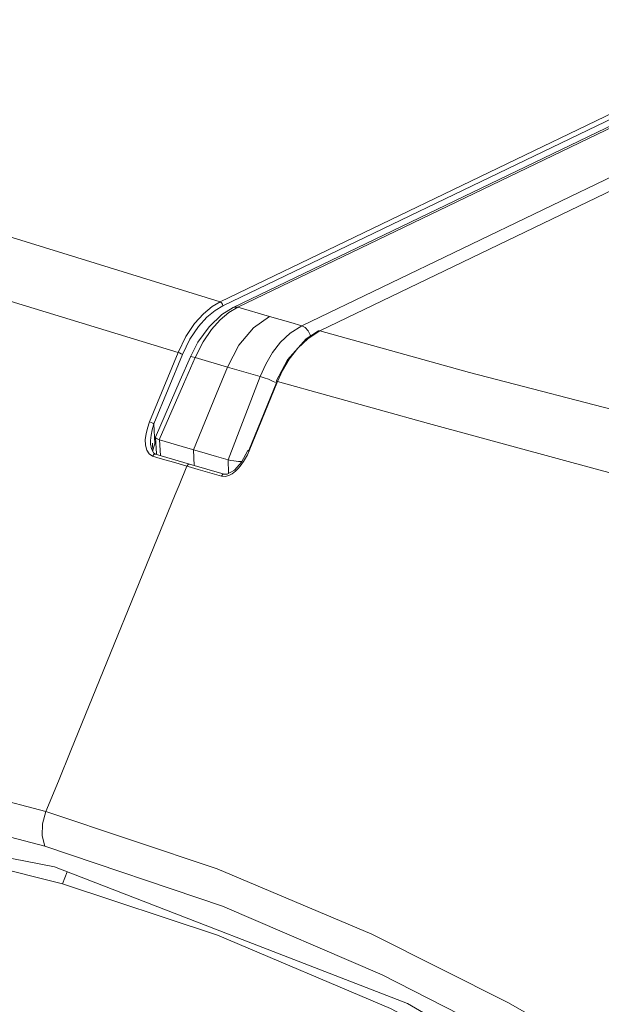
# Model space of a CAD drawing. Header units: millimetres. Extents: x 3925 to 5043, y -86 to 778.
# Tile 139 of 164: x 4796.28 to 4800.54, y 486.02 to 493.24. Entities that reach past the tile are written whole.
import ezdxf

# ---------------------------------------------------------------- set-up
doc = ezdxf.new("R2010")
doc.units = ezdxf.units.MM
doc.header["$LTSCALE"] = 46.255
for name, color, linetype in [('H30K-FRONT-CDXF_CONTINUOUS_LINE', 7, 'CONTINUOUS'), ('H30K-INDICATDXF_CONTINUOUS_LINE', 7, 'CONTINUOUS'), ('H30K-TOP-COVDXF_CONTINUOUS_LINE', 7, 'CONTINUOUS')]:
    doc.layers.add(name, color=color, linetype=linetype)

msp = doc.modelspace()

# ---------------------------------------------------------------- linework, layer by layer
at = {"layer": 'H30K-FRONT-CDXF_CONTINUOUS_LINE', "color": 7, "linetype": 'Continuous', "lineweight": 0}
msp.add_line((4796.6326, 486.9934), (4796.5977, 486.9062), dxfattribs=at)
for points in [[(4796.5979, 486.9062), (4795.4784, 487.1865), (4794.2438, 487.3812), (4792.8723, 487.4548), (4791.8588, 487.3846)], [(4806.2636, 480.351), (4805.0315, 481.6641), (4803.5965, 482.9849), (4801.9971, 484.2309), (4800.4228, 485.2444), (4799.0001, 485.9924), (4797.7324, 486.5298), (4796.5979, 486.9062)]]:
    msp.add_lwpolyline(points, dxfattribs=at)
at = {"layer": 'H30K-INDICATDXF_CONTINUOUS_LINE', "color": 7, "linetype": 'Continuous', "lineweight": 0}
for p, q in [((4802.1264, 493.1897), (4797.8484, 491.1283)), ((4802.1607, 493.1917), (4797.8827, 491.1303)), ((4798.3494, 490.9946), (4802.6274, 493.0559)), ((4797.8827, 491.1303), (4797.8166, 491.0909)), ((4797.8827, 491.1303), (4798.1145, 491.0624)), ((4797.8166, 491.0909), (4797.7521, 491.0368)), ((4797.6711, 490.9873), (4797.5895, 490.8736)), ((4797.5895, 490.8736), (4797.5353, 490.7677)), ((4797.6275, 490.8777), (4797.5683, 490.762)), ((4797.5353, 490.7677), (4797.4606, 490.5956)), ((4797.5683, 490.762), (4797.4837, 490.567)), ((4797.5683, 490.762), (4797.5473, 490.7678)), ((4797.5683, 490.762), (4797.8055, 490.6916)), ((4797.7234, 490.4907), (4797.8055, 490.6916)), ((4797.8055, 490.6916), (4798.0464, 490.6229)), ((4797.8118, 490.0127), (4798.0464, 490.6229)), ((4797.4606, 490.5956), (4797.2786, 490.1773)), ((4797.4837, 490.567), (4797.3065, 490.1597)), ((4797.5577, 490.0862), (4797.7234, 490.4907)), ((4797.2786, 490.1773), (4797.2784, 490.1758)), ((4797.2784, 490.1758), (4797.2856, 490.0552)), ((4797.3065, 490.1597), (4797.3078, 490.1593)), ((4797.3147, 490.0443), (4797.3078, 490.1593)), ((4797.5577, 490.0862), (4797.563, 489.9719)), ((4797.8136, 489.9137), (4797.8105, 490.0131)), ((4797.8105, 490.0131), (4797.8118, 490.0127))]:
    msp.add_line(p, q, dxfattribs=at)
for points in [[(4797.8484, 491.1284), (4797.7659, 491.0773), (4797.6711, 490.9873)], [(4797.8827, 491.1303), (4797.8581, 491.1316), (4797.8484, 491.1284)], [(4798.1145, 491.0624), (4797.9955, 490.9788), (4797.8893, 490.8515), (4797.8055, 490.6916)], [(4798.1145, 491.0624), (4798.1917, 491.04), (4798.27, 491.0174), (4798.3494, 490.9946)], [(4797.7521, 491.0368), (4797.6889, 490.9667), (4797.6275, 490.8777)], [(4798.0464, 490.6229), (4798.0874, 490.7142), (4798.1367, 490.7978), (4798.1953, 490.8736), (4798.2646, 490.9402), (4798.3494, 490.9946)], [(4798.3494, 490.9946), (4798.3745, 490.9815), (4798.3964, 490.9585), (4798.4121, 490.929), (4798.4142, 490.9196)], [(4797.5473, 490.7678), (4797.5364, 490.7686), (4797.5353, 490.7677)], [(4798.0464, 490.6229), (4798.0752, 490.6143), (4798.1065, 490.6027), (4798.1359, 490.5899), (4798.1576, 490.5783)], [(4797.2784, 490.1758), (4797.2788, 490.1743), (4797.2828, 490.1703)], [(4797.2828, 490.1703), (4797.292, 490.1653), (4797.3065, 490.1597)], [(4797.4744, 490.1104), (4797.3911, 490.1348), (4797.3078, 490.1593)], [(4797.8105, 490.0131), (4797.7258, 490.0374), (4797.6416, 490.0618), (4797.4744, 490.1104)], [(4797.9118, 490.0004), (4797.9028, 489.9999), (4797.8879, 490.0005), (4797.8706, 490.0022), (4797.8514, 490.0049), (4797.831, 490.0085), (4797.8118, 490.0127)]]:
    msp.add_lwpolyline(points, dxfattribs=at)
at = {"layer": 'H30K-TOP-COVDXF_CONTINUOUS_LINE', "color": 7, "linetype": 'Continuous', "lineweight": 0}
for p, q in [((4797.7526, 491.1688), (4802.0441, 493.2367)), ((4797.7725, 491.1402), (4802.064, 493.2081)), ((4802.7727, 493.0247), (4798.4812, 490.9569)), ((4796.1204, 491.6753), (4797.7526, 491.1688)), ((4795.7946, 491.3016), (4797.4438, 490.7991)), ((4797.6312, 491.0831), (4797.6943, 491.1347)), ((4797.6943, 491.1347), (4797.7526, 491.1688)), ((4797.5931, 490.9887), (4797.656, 491.058)), ((4797.4438, 490.7991), (4797.5012, 490.916)), ((4798.4812, 490.9569), (4798.3957, 490.9023)), ((4798.4812, 490.9569), (4798.4715, 490.9563)), ((4797.268, 490.2766), (4797.4763, 490.7852)), ((4797.2939, 490.4329), (4797.4438, 490.7991)), ((4798.1671, 490.5843), (4797.9588, 490.0757)), ((4798.1728, 490.5871), (4797.9645, 490.0785)), ((4797.2355, 490.2905), (4797.2939, 490.4329)), ((4797.2195, 490.2448), (4797.2355, 490.2905)), ((4797.2549, 490.2327), (4797.268, 490.2766)), ((4797.268, 490.2766), (4797.2748, 490.1292)), ((4797.2095, 490.2029), (4797.2195, 490.2448)), ((4797.2468, 490.1925), (4797.2549, 490.2327)), ((4797.2486, 490.0922), (4797.2429, 490.1278)), ((4797.2588, 490.0742), (4797.256, 490.135)), ((4797.2748, 490.1292), (4797.2576, 490.0762)), ((4797.2653, 490.0626), (4797.2486, 490.0922)), ((4797.3134, 490.023), (4797.2582, 490.0392)), ((4797.2788, 490.0548), (4797.2653, 490.0626)), ((4797.5289, 489.9818), (4797.2787, 490.0548)), ((4797.4274, 489.9896), (4797.3134, 490.023)), ((4797.5917, 489.9418), (4797.4274, 489.9896)), ((4797.452, 489.828), (4797.5085, 489.9661)), ((4797.7819, 489.9085), (4797.5289, 489.9818)), ((4797.6762, 489.9174), (4797.5917, 489.9418)), ((4797.7617, 489.8927), (4797.6762, 489.9174)), ((4797.7909, 489.9071), (4797.7827, 489.9082)), ((4797.423, 489.759), (4797.452, 489.828)), ((4797.7903, 489.8911), (4797.7617, 489.8927)), ((4797.423, 489.759), (4796.6597, 487.8827)), ((4793.9745, 487.5257), (4796.5403, 487.0303)), ((4796.4521, 487.3471), (4796.4771, 487.4369)), ((4797.7305, 487.0166), (4796.4769, 487.437)), ((4797.7705, 486.7419), (4796.4688, 487.1828))]:
    msp.add_line(p, q, dxfattribs=at)
for points in [[(4797.656, 491.058), (4797.7166, 491.1074), (4797.7725, 491.1402)], [(4797.7526, 491.1688), (4797.7622, 491.163), (4797.7695, 491.1525), (4797.7725, 491.1402)], [(4797.5012, 490.916), (4797.5655, 491.011), (4797.6312, 491.0831)], [(4797.4763, 490.7852), (4797.5314, 490.8975), (4797.5931, 490.9887)], [(4798.4715, 490.9563), (4798.3821, 490.899), (4798.2452, 490.7451), (4798.1629, 490.5883)], [(4798.4812, 490.9569), (4799.5791, 490.6532), (4800.8211, 490.3293), (4802.2293, 489.9835)], [(4798.3957, 490.9023), (4798.3206, 490.8304), (4798.2586, 490.7497), (4798.2097, 490.6669), (4798.1728, 490.5871)], [(4797.4438, 490.7991), (4797.4551, 490.7952), (4797.467, 490.7901), (4797.4763, 490.7852)], [(4798.1728, 490.5871), (4798.165, 490.5887), (4798.1629, 490.5883)], [(4798.1728, 490.5871), (4799.2785, 490.2779), (4800.5253, 489.9386), (4801.9351, 489.5662)], [(4797.2355, 490.2905), (4797.2468, 490.2866), (4797.2587, 490.2816), (4797.268, 490.2766)], [(4797.2582, 490.0392), (4797.2321, 490.0552), (4797.2147, 490.083), (4797.2056, 490.1205), (4797.2046, 490.1618), (4797.2095, 490.2029)], [(4797.2429, 490.1286), (4797.2429, 490.1533), (4797.2468, 490.1925)], [(4797.2582, 490.0392), (4797.2694, 490.0533), (4797.2787, 490.0548)], [(4797.9645, 490.0785), (4797.9518, 490.0501), (4797.9381, 490.0241), (4797.9231, 489.9995), (4797.9063, 489.9757), (4797.8867, 489.9522), (4797.8637, 489.9296), (4797.8394, 489.911), (4797.8151, 489.8981), (4797.7903, 489.8911)], [(4797.9546, 490.0797), (4797.9096, 489.9962), (4797.8563, 489.9365), (4797.8031, 489.9081), (4797.7909, 489.9071)], [(4797.9645, 490.0785), (4797.9567, 490.0801), (4797.9546, 490.0797)], [(4797.5085, 489.9661), (4797.5196, 489.9802), (4797.5289, 489.9818)], [(4797.7617, 489.8927), (4797.7728, 489.9069), (4797.7819, 489.9085)], [(4796.6597, 487.8827), (4796.5677, 487.6587), (4796.4769, 487.437)], [(4796.4769, 487.437), (4795.6574, 487.6521), (4794.7551, 487.8297)], [(4796.4688, 487.1828), (4795.6669, 487.3926), (4794.7842, 487.5667), (4793.911, 487.6804), (4793.1253, 487.7321), (4792.4118, 487.7362), (4791.7612, 487.7029), (4791.7277, 487.6993)], [(4796.4688, 487.1828), (4796.4492, 487.2583), (4796.4521, 487.3471)], [(4796.5403, 487.0303), (4799.1243, 486.0291), (4801.6673, 484.5481), (4804.0787, 482.6427), (4806.1892, 480.4994)], [(4806.4228, 480.6841), (4806.1726, 480.9683), (4805.887, 481.2809), (4805.5691, 481.6163), (4805.2197, 481.9721), (4804.8357, 482.3487), (4804.4136, 482.7463), (4803.9485, 483.1648), (4803.4344, 483.6043), (4802.8647, 484.0634), (4802.2337, 484.5387), (4801.5334, 485.027), (4800.7495, 485.5266), (4799.8644, 486.0336), (4798.8618, 486.5371), (4797.7305, 487.0166)], [(4805.9898, 480.8698), (4805.6826, 481.2018), (4805.3409, 481.5584), (4804.9637, 481.9373), (4804.5469, 482.3392), (4804.0856, 482.7637), (4803.574, 483.2106), (4803.0039, 483.6796), (4802.3689, 484.1679), (4801.6615, 484.6711), (4800.867, 485.1876), (4799.9657, 485.7139), (4798.9382, 486.2393), (4797.7705, 486.7419)]]:
    msp.add_lwpolyline(points, dxfattribs=at)

doc.saveas('drawing.dxf')
